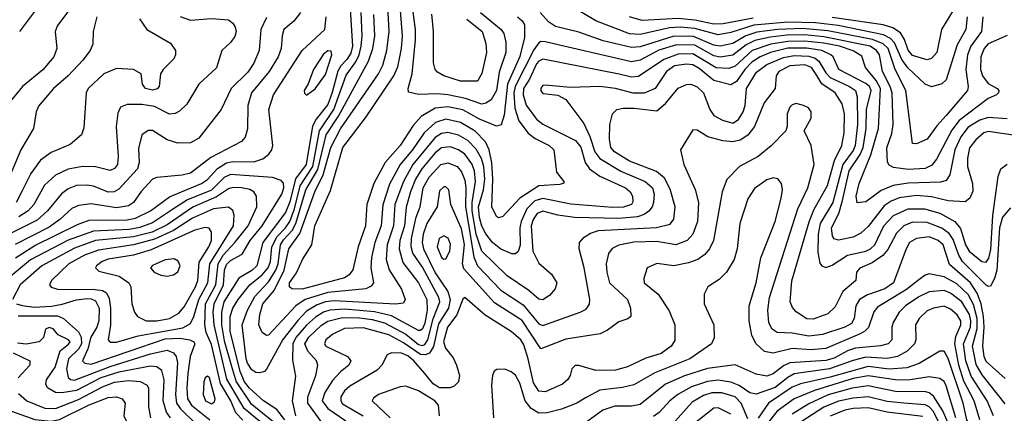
# Model space of a CAD drawing. Extents: x 997028 to 1115134, y 536408 to 618974.
# Tile 212 of 256: x 1028096 to 1032761, y 583187 to 585051. Entities that reach past the tile are written whole.
import ezdxf

# ---------------------------------------------------------------- set-up
doc = ezdxf.new("R2010")
doc.units = 0

msp = doc.modelspace()

# ---------------------------------------------------------------- linework, layer by layer
at = {"layer": '0CON10XD'}
for points in [[(1032775, 584976.7), (1032685, 584936.1), (1032665, 584914.7), (1032649.3, 584875), (1032648.5, 584815), (1032657, 584785), (1032685, 584749.3), (1032727.1, 584725), (1032734.2, 584715), (1032732.5, 584705), (1032723.8, 584695), (1032685, 584678.2), (1032546.2, 584573.8), (1032511.9, 584528.1), (1032439.5, 584390.5), (1032417.4, 584362.6), (1032385, 584346), (1032305, 584340.9), (1032235, 584350.3), (1032215, 584362.7), (1032206.9, 584376.9), (1032204.8, 584444.8), (1032227.4, 584512.6), (1032234.5, 584555), (1032229.1, 584705), (1032220.3, 584735), (1032183.6, 584805), (1032169.2, 584885), (1032154.5, 584905), (1032125, 584924.9), (1031905, 584970.6), (1031815, 584978.7), (1031732.5, 584977.5), (1031651.4, 584968.6), (1031578.3, 584951.7), (1031537.8, 584932.2), (1031475, 584882.3), (1031415, 584873.3), (1031385, 584880), (1031295, 584930.3), (1031207.8, 584932.2), (1031123.6, 584906.4), (1031035, 584859.8), (1030995, 584852.1), (1030585, 584946.2), (1030565, 584947.3), (1030555, 584941.6), (1030531.5, 584908.5), (1030442.7, 584735), (1030436.6, 584705), (1030441.3, 584631.3), (1030461.2, 584571.2), (1030504.3, 584514.3), (1030538, 584488), (1030604.5, 584455), (1030627.1, 584435), (1030638.5, 584328.5), (1030673.8, 584285), (1030673.3, 584276.7), (1030655, 584270.6), (1030555, 584263.9), (1030465, 584205.7), (1030385, 584119.5), (1030365, 584112.5), (1030355, 584118.5), (1030332.5, 584165), (1030337.3, 584295), (1030333.5, 584373.5), (1030320.5, 584435), (1030302.8, 584472.8), (1030253.1, 584523.1), (1030185, 584564.5), (1030115, 584579.1), (1030066.2, 584563.8), (1030012.1, 584515), (1029957.2, 584435), (1029898.2, 584365), (1029848.6, 584271.4), (1029816.2, 584173.8), (1029808.9, 584075), (1029779, 583995), (1029762.3, 583925), (1029758.8, 583875), (1029772.2, 583805), (1029760.9, 583789.1), (1029735.4, 583775.4), (1029555, 583758.6), (1029448.1, 583725), (1029404.9, 583695.1), (1029275, 583556.9), (1029265, 583555.4), (1029245, 583569.5), (1029229.3, 583605), (1029233.4, 583655), (1029248.5, 583705), (1029301.1, 583768.9), (1029348.6, 583865), (1029370.5, 583965), (1029422.5, 584037.5), (1029493.8, 584235), (1029533.8, 584316.2), (1029569.9, 584445), (1029615.9, 584534.1), (1029796, 584795), (1029815.6, 584835), (1029835.5, 584905), (1029845.8, 584995), (1029836.4, 585175)], [(1030455, 585064.5), (1030476.1, 585046.1), (1030486.8, 585026.8), (1030487.1, 584967.1), (1030465, 584877.1), (1030406.5, 584745), (1030391, 584599), (1030376.4, 584553.6), (1030355, 584546.2), (1030275, 584579.5), (1030195, 584624.5), (1030125, 584638.3), (1030065, 584631.4), (1029997.8, 584592.2), (1029960.6, 584549.4), (1029898.9, 584455), (1029827.6, 584375), (1029774.2, 584275.8), (1029741.1, 584175), (1029734.3, 584075), (1029699.1, 583975), (1029673.5, 583866.5), (1029656.8, 583843.2), (1029635, 583827.5), (1029434.2, 583774.2), (1029385, 583776.8), (1029374.7, 583785), (1029374.3, 583805), (1029407.9, 583852.1), (1029435.7, 583915), (1029479.7, 583985), (1029493.9, 584075), (1029567.6, 584242.4), (1029627.3, 584445), (1029734.2, 584585.8), (1029869.2, 584785), (1029887.2, 584827.2), (1029905.4, 584914.6), (1029910.2, 584975), (1029894, 585175)], [(1030279, 585085), (1030377.3, 585005), (1030389, 584985), (1030399.3, 584945), (1030398.8, 584895), (1030367.6, 584802.4), (1030354.3, 584715.7), (1030329.2, 584670.8), (1030305, 584655.2), (1030285, 584651.3), (1030207.8, 584677.8), (1030125, 584695.7), (1030075, 584700.5), (1029985.9, 584695.9), (1029937.5, 584707.5), (1029935.7, 584725), (1029955.2, 584794.8), (1029971.7, 584955), (1029971.1, 585005), (1029953.2, 585135)], [(1032585.2, 585065), (1032578, 585005), (1032537.8, 584932.2), (1032485, 584765.7), (1032465, 584747.5), (1032415, 584732.5), (1032385, 584745.4), (1032303.5, 584823.5), (1032275, 584863), (1032240.8, 584940.8), (1032221.4, 584961.4), (1032188.7, 584978.7), (1031973.4, 585023.4), (1031866.3, 585036.3), (1031735, 585038.9), (1031574.7, 585024.7), (1031465, 584989.9), (1031405, 584978.6), (1031295, 585009.8), (1031225, 585016.3), (1031175, 585011.8), (1031035, 584980.6), (1030985, 584983.5), (1030826.1, 585046.1), (1030700.5, 585120.5)], [(1028462.1, 585065), (1028443.3, 584995), (1028443.1, 584935), (1028430.5, 584905), (1028395, 584858.8), (1028325.2, 584784.8), (1028256.2, 584725), (1028185, 584640.8), (1028174.5, 584615), (1028160.9, 584535), (1028101.2, 584435), (1028017.1, 584235)], [(1028329.2, 585095), (1028275.7, 585024.3), (1028263.3, 584995), (1028271.8, 584915), (1028258.2, 584875), (1028205.9, 584814.1), (1028108.9, 584735), (1028045, 584655.5)], [(1029425.9, 585085), (1029395.2, 585044.8), (1029347.8, 585005), (1029338.6, 584975), (1029334.7, 584915), (1029320.7, 584875), (1029277.3, 584805), (1029194.7, 584705), (1029177.3, 584645), (1029175, 584533.3), (1029164.5, 584495), (1029146.7, 584473.3), (1029001.9, 584398.1), (1028905, 584324.8), (1028865, 584314.8), (1028745, 584302.9), (1028725, 584295.5), (1028672.1, 584237.9), (1028634.4, 584185.6), (1028610.6, 584169.4), (1028555, 584159.7), (1028435, 584178.1), (1028375, 584171.4), (1028343.4, 584156.6), (1028285.8, 584105), (1028235, 584067.6), (1028074, 583986)], [(1028076.7, 583923.3), (1028168, 583982), (1028369.8, 584080.2), (1028425, 584101.4), (1028605, 584103.5), (1028645, 584111.1), (1028715, 584145.2), (1028805, 584212.4), (1028957.6, 584275), (1028985.6, 584294.4), (1029033.1, 584346.9), (1029075, 584373.3), (1029105, 584379), (1029205, 584377.6), (1029247.7, 584392.3), (1029275.7, 584414.3), (1029290, 584435), (1029294.6, 584455), (1029276.5, 584625), (1029298.1, 584695), (1029434.3, 584905.7), (1029542, 585005), (1029548, 585065)], [(1028856.4, 585066.4), (1028905, 585048.7), (1029005, 585056.5), (1029085, 585049.6), (1029105, 585034.5), (1029117.5, 585015), (1029121.3, 584995), (1029115, 584971.4), (1029095, 584943.1), (1029052.9, 584905), (1029027.6, 584822.4), (1028944.8, 584745.2), (1028888.5, 584651.5), (1028852.7, 584617.3), (1028832.6, 584607.4), (1028805, 584604.1), (1028735, 584639.1), (1028675, 584649), (1028605, 584648.6), (1028574.1, 584635.9), (1028561.5, 584608.5), (1028553.6, 584545), (1028562.6, 584402.6), (1028560, 584365), (1028545, 584346.4), (1028525, 584336.2), (1028455, 584354.2), (1028395.3, 584355.3), (1028325, 584343), (1028264.8, 584315.2), (1028212.8, 584267.2), (1028163.5, 584175), (1028136.7, 584145), (1028092.5, 584117.5)], [(1028175, 585102.7), (1028095.6, 584995)], [(1029661, 585101), (1029673.1, 584925), (1029665, 584892.4), (1029645, 584861.9), (1029617.6, 584832.4), (1029603.5, 584806.5), (1029576.9, 584706.9), (1029555, 584650), (1029500.6, 584579.4), (1029483.2, 584546.8), (1029452.4, 584365), (1029402.2, 584297.8), (1029375, 584188.8), (1029355, 584137), (1029247.6, 583995), (1029218.6, 583885), (1029195, 583862.7), (1029133.4, 583826.6), (1029063.2, 583715), (1029051.2, 583665), (1029051.3, 583605), (1029065, 583530), (1029097.5, 583415), (1029120.7, 583335), (1029189, 583235), (1029345, 583107.8)], [(1029351.4, 583155), (1029314.9, 583204.9), (1029251.1, 583245), (1029185, 583305.2), (1029161.7, 583335), (1029139.8, 583385), (1029093.1, 583575), (1029092.4, 583645), (1029105.6, 583684.4), (1029130.4, 583725), (1029186.7, 583795), (1029245, 583842.4), (1029273.6, 583875), (1029283.5, 583905), (1029290.2, 583975), (1029315.2, 584024.8), (1029355.1, 584065), (1029375.3, 584095), (1029397.4, 584155), (1029425.2, 584264.8), (1029484.8, 584355), (1029516.7, 584525), (1029584.7, 584625), (1029642.5, 584787.5), (1029688.3, 584851.7), (1029704.2, 584885), (1029714.4, 584925), (1029717.7, 584975), (1029714.4, 585085)], [(1032775, 584582.2), (1032685, 584587.7), (1032644.5, 584575.5), (1032588.7, 584541.3), (1032555, 584496.9), (1032526.3, 584435), (1032503.2, 584316.8), (1032485, 584289.6), (1032458.7, 584281.3), (1032305, 584276.1), (1032234.9, 584265.1), (1032177.4, 584242.6), (1032105, 584188.2), (1032064, 584184), (1032058.1, 584215), (1032072.9, 584275), (1032129, 584411), (1032148.7, 584481.3), (1032164.2, 584535), (1032174.2, 584725), (1032152.9, 584762.9), (1032102.9, 584825), (1032085, 584877.5), (1032045, 584903.5), (1031980, 584925), (1031905, 584940.2), (1031815, 584948.7), (1031735, 584947.5), (1031655.1, 584934.9), (1031566.9, 584905), (1031485, 584830.3), (1031455, 584820.3), (1031395, 584823.2), (1031285, 584889.1), (1031215, 584887.5), (1031148.3, 584861.7), (1031027.8, 584782.2), (1030995, 584779.2), (1030936.5, 584793.5), (1030575, 584864.8), (1030555, 584855.2), (1030545, 584842.3), (1030511.1, 584768.9), (1030483.2, 584725), (1030481, 584695), (1030495, 584645.5), (1030545, 584579.2), (1030575, 584556.4), (1030728.9, 584478.9), (1030755, 584446.8), (1030774.8, 584374.8), (1030794.9, 584344.9), (1030845, 584309.1), (1030966.2, 584255), (1030988.8, 584235), (1030999.6, 584215), (1031001.1, 584188.9), (1030994.6, 584175.4), (1030956.6, 584163.4), (1030905, 584160.7), (1030707.5, 584177.5), (1030575, 584203.8), (1030537.1, 584192.9), (1030498.7, 584155), (1030471.2, 584095), (1030465.8, 584065), (1030466.4, 583983.6), (1030457.4, 583952.6), (1030445, 583942.7), (1030427.9, 583942.1), (1030375, 583964.2), (1030335.8, 583995), (1030305, 584035.9), (1030285, 584073.3), (1030275, 584113.5), (1030269.9, 584165), (1030293.4, 584245), (1030298.8, 584295), (1030295.3, 584355), (1030283.6, 584393.6), (1030258.3, 584438.3), (1030218.6, 584478.6), (1030175, 584503.5), (1030125, 584516.7), (1030095, 584512.4), (1030065, 584492.3), (1029958.8, 584365), (1029913.8, 584285), (1029873.8, 584175), (1029866.7, 584075), (1029837.5, 583985), (1029831.6, 583915), (1029845.7, 583865.7), (1029905.3, 583775), (1029922.7, 583725), (1029915, 583708.9), (1029876.6, 583703.4), (1029585, 583719.8), (1029545, 583715.1), (1029505, 583700.9), (1029455, 583670.3), (1029413.1, 583626.9), (1029343.1, 583536.9), (1029264.6, 583395.4), (1029255, 583384.2), (1029232.5, 583377.5), (1029215, 583380), (1029195, 583393.2), (1029175, 583423.8), (1029169.2, 583445), (1029149.3, 583605), (1029174.5, 583675), (1029210.1, 583739.9), (1029275, 583809.8), (1029309.9, 583865), (1029319.9, 583895), (1029331.4, 583985), (1029345, 584007.8), (1029387.4, 584052.6), (1029404.3, 584085), (1029451.5, 584245), (1029509.1, 584340.9), (1029548.6, 584505), (1029606.2, 584593.8), (1029748, 584855), (1029768.2, 584915), (1029778.3, 584975), (1029773.5, 585075)], [(1030214.2, 585054.2), (1030286.4, 584995), (1030305, 584938.8), (1030306.8, 584895), (1030285, 584795.8), (1030265, 584760), (1030185, 584759.4), (1030105.2, 584785.2), (1030075, 584802.7), (1030064.5, 584815), (1030056, 584846), (1030057.1, 584995), (1030047.7, 585077.7)], [(1032659.4, 585065), (1032651.9, 584995), (1032601.9, 584925), (1032586.7, 584885), (1032579.1, 584815), (1032589.5, 584735), (1032586.4, 584715), (1032485, 584596.5), (1032441.2, 584548.8), (1032395, 584485.6), (1032345, 584462.5), (1032325, 584463.8), (1032294.8, 584715), (1032243.3, 584815), (1032210.5, 584915), (1032186.6, 584936.6), (1032136.7, 584956.7), (1031925, 584998.3), (1031805, 585008.7), (1031686, 585005), (1031588.1, 584991.9), (1031535.5, 584974.5), (1031475, 584938.5), (1031415, 584926.2), (1031385, 584930.6), (1031287.8, 584972.2), (1031195, 584972.8), (1031035, 584923), (1030995, 584918.7), (1030860.6, 584950.6), (1030745, 584992.3), (1030635, 585018.8), (1030600.6, 585040.6), (1030562.5, 585085)], [(1031571.5, 585058.5), (1031429.1, 585030.9), (1031385, 585029.1), (1031295, 585048.6), (1031215, 585056.7), (1031045, 585048), (1030985, 585064.8)], [(1032516.7, 585093.3), (1032462.4, 585005), (1032440.6, 584895), (1032415, 584866.5), (1032395, 584860.2), (1032325, 584881.7), (1032305, 584906.7), (1032287.2, 584957.2), (1032268.5, 584988.5), (1032232.7, 585012.7), (1032186.2, 585026.2), (1031945, 585061.7)], [(1029265, 585061.1), (1029238.8, 585005), (1029231.2, 584905), (1029205.5, 584844.5), (1029176.9, 584803.1), (1029097.8, 584725), (1029050, 584625), (1028945, 584490), (1028905, 584467.3), (1028845, 584466.8), (1028795, 584482.3), (1028725, 584525.4), (1028705, 584526.2), (1028674.4, 584505), (1028658.7, 584441.3), (1028662.2, 584375), (1028653.9, 584345), (1028565, 584248.1), (1028544.1, 584235.9), (1028515, 584233.7), (1028445, 584263), (1028415, 584266.6), (1028365, 584265.2), (1028325, 584250.5), (1028293.6, 584226.4), (1028227, 584145), (1028178.8, 584101.2), (1028059.1, 584040.9)], [(1028662.9, 585055), (1028698.2, 585005), (1028809.7, 584939.7), (1028833.8, 584905), (1028834.5, 584885), (1028826.5, 584865), (1028775.7, 584815), (1028763.1, 584795), (1028757.1, 584735), (1028746.4, 584723.6), (1028725, 584716.8), (1028691.4, 584725), (1028677.5, 584745), (1028670.8, 584795), (1028634.6, 584814.6), (1028555, 584820), (1028494.5, 584795), (1028420.9, 584725), (1028410.4, 584705), (1028400.5, 584539.5), (1028388.6, 584505), (1028335, 584459.5), (1028245, 584421.3), (1028195, 584385.4), (1028147.9, 584322.1), (1028106.7, 584236.7)], [(1032825, 584500.8), (1032685, 584522.2), (1032663.9, 584515), (1032625, 584481.9), (1032595, 584443.5), (1032586, 584395), (1032586.5, 584355), (1032610, 584275), (1032611.1, 584238.9), (1032597.5, 584205), (1032575, 584188.5), (1032495, 584192.3), (1032415, 584211.4), (1032345, 584218.3), (1032263, 584207), (1032225, 584192.1), (1032191.2, 584168.8), (1032115, 584070.7), (1032080.2, 584039.8), (1032045, 584020.8), (1031975, 584006.2), (1031955, 584013.5), (1031946.9, 584025), (1031941.3, 584065), (1031977.3, 584132.7), (1031993.7, 584195), (1032024.9, 584335), (1032077.9, 584412.1), (1032091.8, 584445), (1032106.3, 584535), (1032108.2, 584625), (1032129.9, 584715), (1032121.3, 584735), (1032105, 584749.4), (1031976.6, 584815), (1031949.4, 584875), (1031939.4, 584885), (1031895.7, 584905.7), (1031825, 584916.9), (1031735, 584915.6), (1031653.7, 584896.3), (1031604.1, 584875.9), (1031565, 584850.6), (1031530.6, 584815), (1031492.1, 584757.9), (1031465, 584742.9), (1031385, 584763), (1031315, 584820), (1031285, 584836.6), (1031255, 584839.7), (1031198.1, 584831.9), (1031160.8, 584805), (1031106.7, 584725), (1031055, 584703), (1031002.3, 584702.3), (1030918, 584725), (1030845, 584733.9), (1030705, 584729.2), (1030585, 584741.4), (1030575, 584740), (1030565, 584726.2), (1030565, 584713.8), (1030575, 584701.4), (1030645, 584692.9), (1030683, 584673), (1030768.8, 584558.8), (1030797.8, 584497.8), (1030820.9, 584425), (1030845, 584393.4), (1030944.1, 584334.1), (1031059.3, 584285), (1031094.2, 584255), (1031102.5, 584225), (1031098.1, 584185), (1031092.6, 584165), (1031076.6, 584143.4), (1031055, 584128.7), (1031022.2, 584117.8), (1030935, 584109.5), (1030725, 584114), (1030645.7, 584125.7), (1030575, 584144.8), (1030547.3, 584132.7), (1030529.2, 584105), (1030519.2, 584075), (1030527.6, 583955), (1030555, 583897.7), (1030615.8, 583845.8), (1030641.2, 583805), (1030633.5, 583776.5), (1030606.7, 583745), (1030575, 583723.9), (1030555, 583726.8), (1030508.7, 583768.7), (1030405, 583837.4), (1030285, 583955.3), (1030259.1, 584035), (1030240.1, 584145), (1030239.8, 584185), (1030255.3, 584285), (1030250.4, 584335), (1030238.6, 584368.6), (1030205, 584413.5), (1030175.1, 584435.1), (1030135, 584448.6), (1030095, 584443.7), (1030065, 584420.2), (1030001.6, 584345), (1029970.5, 584295), (1029947.2, 584235), (1029927.3, 584162.7), (1029919, 584075), (1029896.7, 584005), (1029893.4, 583965), (1029911.5, 583901.5), (1029985, 583804.7), (1030024.5, 583725), (1030026.4, 583675), (1030015, 583612.9), (1030004, 583586), (1029995, 583578.1), (1029985, 583579.4), (1029858, 583648), (1029777, 583667), (1029635, 583679.7), (1029565.3, 583674.7), (1029535.2, 583665.2), (1029497.7, 583642.3), (1029455, 583604.5), (1029404.9, 583545), (1029389.7, 583515), (1029389, 583439), (1029402.4, 583362.4), (1029386, 583245), (1029402.9, 583175)], [(1029455, 584693.8), (1029495, 584723.8), (1029545, 584791.1), (1029574.3, 584884.3), (1029571.2, 584901.2), (1029555, 584903.1), (1029535, 584887.8), (1029487.3, 584815), (1029463.1, 584746.9), (1029444.2, 584715), (1029445, 584702.5), (1029455, 584693.8)], [(1029569.6, 583085), (1029460.7, 583235), (1029461.6, 583265), (1029498.4, 583365), (1029508.2, 583415), (1029502.8, 583435), (1029461.5, 583481.5), (1029447, 583515), (1029465, 583546.6), (1029525, 583603.8), (1029555, 583622.6), (1029625, 583639.9), (1029705, 583639.1), (1029765, 583631.5), (1029825, 583614.7), (1029925, 583561.3), (1029985, 583512.4), (1030005, 583508), (1030015, 583513), (1030029.1, 583535), (1030055.2, 583634.8), (1030087, 583715), (1030082.3, 583735), (1030005, 583879), (1029959.2, 583945), (1029949.9, 583975), (1029951.4, 584015), (1029974.9, 584115), (1029993.2, 584165), (1030008, 584255), (1030035.9, 584305), (1030090.7, 584365), (1030125, 584373.6), (1030168, 584355), (1030189.8, 584329.8), (1030205, 584291.4), (1030209.9, 584255), (1030207.5, 584165), (1030220.3, 584090.3), (1030246.8, 583926.8), (1030265.3, 583885.3), (1030375, 583769.1), (1030481.1, 583701.1), (1030555, 583610.8), (1030575, 583603.2), (1030752, 583665), (1030779.5, 583680.5), (1030796.2, 583703.8), (1030797.1, 583725), (1030769.5, 583875), (1030746.2, 583965), (1030748.5, 583995), (1030769.5, 584020.5), (1030800.2, 584039.8), (1030838.3, 584051.7), (1031113.1, 584066.9), (1031178, 584082), (1031195, 584106.2), (1031201.8, 584165), (1031178.2, 584248.2), (1031150.9, 584300.9), (1031112.6, 584332.6), (1030985, 584381.3), (1030914.1, 584425), (1030895.8, 584445), (1030890, 584485), (1030891.9, 584555), (1030905, 584605.7), (1030924.3, 584625.7), (1030955, 584631.2), (1031007.7, 584632.3), (1031115, 584619.4), (1031155.5, 584654.5), (1031215, 584726.4), (1031255, 584744.5), (1031275, 584746.2), (1031305, 584732.7), (1031335.2, 584705.2), (1031365.6, 584625), (1031385, 584597.5), (1031425, 584574.8), (1031475, 584561.1), (1031501.8, 584578.2), (1031523.7, 584615), (1031532.2, 584645), (1031538.8, 584725), (1031587.2, 584802.8), (1031635, 584838.4), (1031715, 584872.4), (1031765, 584881.7), (1031835, 584878.6), (1031865, 584868.6), (1031882.1, 584855), (1031915, 584799.4), (1031935, 584777.9), (1032027.9, 584735), (1032055.2, 584715), (1032063.8, 584685), (1032064.5, 584555), (1032054, 584455), (1032045, 584431.9), (1031995.2, 584364.8), (1031947.6, 584185), (1031887.9, 584085), (1031879.3, 584035), (1031877.6, 583947.6), (1031887.2, 583897.2), (1031895.8, 583885), (1031915, 583877.9), (1031945, 583888.4), (1032017.7, 583935), (1032105, 583955.2), (1032126.3, 583965), (1032147.9, 583985), (1032189.5, 584075), (1032235, 584123.2), (1032305, 584155.5), (1032383.3, 584155), (1032455, 584133.8), (1032526.3, 584095), (1032552.5, 584062.5), (1032576.8, 583985), (1032594.5, 583954.5), (1032653.8, 583905), (1032675, 583902.2), (1032687.9, 583922.1), (1032697.5, 583962.5), (1032706.4, 584123.6), (1032731.4, 584308.6), (1032744, 584345), (1032773.8, 584366.2)], [(1032789.4, 584160.6), (1032752.2, 584115), (1032737.2, 584065), (1032725.4, 583864.6), (1032715, 583824.4), (1032695, 583789.4), (1032685, 583786.5), (1032675, 583793.8), (1032563.4, 583905), (1032545.1, 583935.1), (1032519.1, 584009.1), (1032498.9, 584038.9), (1032465, 584062.9), (1032395, 584090.6), (1032325, 584091.6), (1032284.9, 584075.1), (1032250.6, 584039.4), (1032208.3, 583961.7), (1032185.4, 583934.6), (1032135, 583898.9), (1032076.2, 583873.8), (1032060.8, 583855), (1032057.5, 583815), (1031996.3, 583763.7), (1031959.7, 583690.3), (1031925, 583658.1), (1031855, 583632.3), (1031825, 583634.2), (1031775, 583666.5), (1031757.7, 583687.7), (1031746.6, 583715), (1031753.6, 583813.6), (1031836.3, 584093.7), (1031858.9, 584151.1), (1031923.2, 584265), (1031955.5, 584384.5), (1031991.1, 584455), (1032001.4, 584515), (1032004.3, 584605), (1031992.1, 584652.1), (1031959.7, 584705), (1031896.6, 584746.6), (1031872.7, 584787.3), (1031847.7, 584825), (1031815, 584836.6), (1031745, 584833.2), (1031693.1, 584805), (1031680.5, 584785), (1031674.7, 584725), (1031623.2, 584656.8), (1031577.5, 584545), (1031545.5, 584504.5), (1031509, 584481), (1031475, 584472.5), (1031427.8, 584477.8), (1031356.5, 584496.5), (1031305, 584528), (1031285, 584530), (1031227.1, 584435), (1031241.8, 584365), (1031296.7, 584246.7), (1031311.6, 584185), (1031306.7, 584095), (1031284.4, 584035.6), (1031258.9, 584005), (1031205, 583983.8), (1031115, 584000.7), (1031005, 583997.1), (1030935, 583982.2), (1030903.2, 583966.8), (1030886, 583944), (1030874.6, 583895), (1030877.1, 583855), (1030890.8, 583805), (1030975.3, 583725), (1030990.4, 583685), (1030991.2, 583645), (1030976.7, 583633.3), (1030935, 583619.6), (1030880.4, 583579.6), (1030846.7, 583563.3), (1030682.6, 583537.4), (1030565, 583491.8), (1030475.7, 583625.7), (1030345, 583709.4), (1030200.8, 583870.8), (1030193.8, 583895), (1030203.7, 583986.3), (1030189.8, 584059.8), (1030138, 584175), (1030129.6, 584245), (1030115, 584259.5), (1030105, 584259.5), (1030085, 584240), (1030073.2, 584165), (1030024.4, 584085.6), (1030007.4, 584035), (1030002.2, 583995), (1030009.7, 583965), (1030065, 583852.7), (1030123.9, 583763.9), (1030136.1, 583725), (1030127.3, 583685), (1030079.9, 583610.1), (1030056.6, 583503.4), (1030037.9, 583472.1), (1030016.5, 583463.5), (1029995, 583465.7), (1029915, 583520.5), (1029845, 583558.1), (1029725, 583592.1), (1029635, 583587.7), (1029578.8, 583561.2), (1029545.9, 583535), (1029540, 583515), (1029546.7, 583505), (1029648.2, 583455), (1029665.4, 583435), (1029654.6, 583415), (1029615, 583382.4), (1029578.6, 583341.4), (1029540.8, 583285), (1029529.6, 583245), (1029555, 583209.3), (1029640.9, 583150.9)], [(1032765, 583350.8), (1032675, 583431.8), (1032665.8, 583455), (1032659.1, 583505), (1032665.3, 583595), (1032662.1, 583645), (1032650.7, 583705), (1032632.3, 583755), (1032599.8, 583805), (1032501.7, 583891.7), (1032471.8, 583985), (1032446.9, 584005), (1032405, 584022.4), (1032345, 584015.2), (1032312.2, 583995), (1032295.9, 583965), (1032236.2, 583805), (1032195, 583775.8), (1032112.3, 583747.7), (1032074.7, 583725), (1032056.6, 583695), (1032050, 583635), (1032037.4, 583612.6), (1032005.5, 583595), (1031900.1, 583559.9), (1031835, 583552.4), (1031755, 583566.7), (1031685, 583569.7), (1031661.1, 583585), (1031645.3, 583615), (1031640.9, 583675), (1031649, 583735), (1031782.8, 584155), (1031829.5, 584255), (1031860.3, 584365), (1031845.5, 584455.5), (1031812.5, 584525), (1031845.5, 584584.5), (1031845.9, 584614.1), (1031833, 584633), (1031810, 584645), (1031775, 584654.4), (1031755, 584647.8), (1031745, 584637.1), (1031732.5, 584605), (1031732.7, 584547.3), (1031726, 584525), (1031656.8, 584453.2), (1031595, 584403.6), (1031505.5, 584355), (1031445.8, 584294.2), (1031423.8, 584236.2), (1031383.2, 584005), (1031363.5, 583965), (1031341.7, 583938.3), (1031308.9, 583915), (1031265, 583899.2), (1031195, 583885.3), (1031114, 583896), (1031068, 583875), (1031052.5, 583825), (1031054.2, 583805), (1031120.1, 583750.1), (1031172.2, 583672.2), (1031199.3, 583605), (1031199.4, 583530.6), (1031181.8, 583505), (1031135, 583470.5), (1031062.3, 583447.7), (1030975, 583406.9), (1030919, 583391), (1030825, 583388.9), (1030745, 583412.5), (1030727.7, 583412.3), (1030712.1, 583397.9), (1030704.3, 583365), (1030693, 583347), (1030666.9, 583325), (1030585, 583288.8), (1030555, 583291.2), (1030530.9, 583330.9), (1030505.1, 583445.1), (1030485, 583510.9), (1030470.5, 583535), (1030425, 583574.1), (1030301.9, 583651.9), (1030205, 583735.6), (1030195, 583726.9), (1030167.4, 583652.6), (1030123, 583595), (1030104, 583525), (1030112.7, 583495), (1030149.2, 583449.2), (1030164.8, 583415), (1030179.4, 583365), (1030174.6, 583335), (1030154.8, 583315.2), (1030135, 583306.8), (1030085, 583307.5), (1030055, 583325.7), (1030015.3, 583375), (1029963.7, 583435), (1029935, 583458.5), (1029905, 583471.4), (1029856.9, 583473.1), (1029836.7, 583463.3), (1029811.5, 583415), (1029788.7, 583391.3), (1029659.2, 583315), (1029635, 583293.3), (1029618, 583265), (1029616.6, 583245), (1029625, 583232), (1029723.5, 583175)], [(1029252.5, 583132.5), (1029159.9, 583209.9), (1029077.9, 583347.9), (1029017.9, 583605), (1029012.7, 583665), (1029017.2, 583705), (1029061.6, 583795), (1029066.9, 583865), (1029075, 583891.1), (1029095, 583911), (1029149.1, 583940.9), (1029187.4, 584005), (1029244.2, 584075), (1029338, 584225), (1029347.6, 584255), (1029346, 584276), (1029335, 584290), (1029293.3, 584303.3), (1029095, 584317.5), (1029065, 584303.2), (1029005, 584244.2), (1028891.6, 584198.4), (1028828.9, 584158.9), (1028725, 584088.9), (1028665, 584066.6), (1028615, 584057.3), (1028445, 584049.8), (1028325, 584006.9), (1028146.7, 583913.3), (1028015.6, 583805)], [(1032765, 583232), (1032655, 583369), (1032627.2, 583417.2), (1032609.7, 583505), (1032631.4, 583588.6), (1032631.9, 583635), (1032615, 583702.3), (1032589.6, 583749.6), (1032535, 583799.7), (1032475, 583832.8), (1032405, 583846.4), (1032385, 583840.8), (1032355, 583818.6), (1032296.8, 583773.2), (1032160.3, 583689.7), (1032143.2, 583666.8), (1032116.7, 583593.3), (1032100.3, 583575), (1032077.8, 583562.2), (1031915, 583493), (1031845, 583487.3), (1031755, 583494.2), (1031665, 583470.9), (1031625, 583479.4), (1031585.3, 583515), (1031565.3, 583555), (1031551.8, 583625), (1031551.8, 583695), (1031584.7, 583805), (1031606.9, 583923.1), (1031674.6, 584095), (1031702.8, 584205), (1031709.6, 584245), (1031705.6, 584275), (1031687.2, 584297.2), (1031665, 584302.2), (1031635, 584292.5), (1031577.9, 584252.1), (1031545, 584202), (1031507.1, 584085), (1031495.6, 583965), (1031481.1, 583915), (1031444.6, 583855.4), (1031409.4, 583820.6), (1031356.2, 583785), (1031338.8, 583751.2), (1031339.4, 583705), (1031384.4, 583605), (1031386.7, 583543.3), (1031373.1, 583515), (1031271.5, 583445), (1031105, 583378.5), (1031005, 583321.9), (1030951.9, 583308.1), (1030845, 583296.6), (1030779.2, 583260.8), (1030735, 583234.1), (1030663.4, 583206.6), (1030595, 583188.1), (1030555, 583187.5), (1030519.1, 583209.1), (1030490.4, 583245), (1030465, 583329.2), (1030445, 583366.7), (1030425, 583383.1), (1030395, 583395.7), (1030355.9, 583394.1), (1030344.2, 583385.8), (1030335.8, 583365), (1030330.7, 583319.3), (1030340.6, 583165)], [(1029153.3, 583153.3), (1029119.3, 583189.3), (1029096.8, 583245), (1029047.7, 583327.7), (1029005, 583512.1), (1028979.5, 583569.5), (1028972.3, 583605), (1028976.7, 583705), (1029024.5, 583795), (1029036.2, 583895), (1029059.6, 583935), (1029115.5, 583995), (1029177.8, 584075), (1029219.8, 584165), (1029217.8, 584215), (1029205.4, 584235), (1029186.2, 584246.2), (1029146.7, 584255), (1029105, 584255.5), (1029085, 584250.2), (1029028.8, 584211.2), (1028916.5, 584163.5), (1028795, 584079.6), (1028724.2, 584045), (1028635, 584022.5), (1028455, 584004.4), (1028355, 583969.5), (1028201.4, 583885), (1028098.1, 583795), (1028061.8, 583725)], [(1028106.7, 584236.7), (1028079.5, 584185)], [(1028555, 583523.9), (1028656.4, 583553.6), (1028868.3, 583591.7), (1028905, 583612.7), (1028921.6, 583645), (1028943.9, 583725), (1028986.9, 583805), (1028996.7, 583895), (1029109.5, 584075), (1029111.9, 584125), (1029105, 584146.9), (1029085, 584162.7), (1029014.4, 584155), (1028915, 584111.5), (1028825, 584052.2), (1028735, 584011.9), (1028635, 583983.8), (1028468.7, 583958.7), (1028402.7, 583935), (1028328.1, 583895), (1028246.2, 583815), (1028237.5, 583795), (1028244.7, 583784.7), (1028274.8, 583774.8), (1028453.5, 583773.5), (1028487.9, 583767.9), (1028506.9, 583756.9), (1028519.8, 583729.8), (1028525.5, 583685), (1028526.4, 583603.6), (1028515.5, 583535), (1028525, 583524), (1028555, 583523.9)], [(1028745, 583624.1), (1028805.6, 583635), (1028849.3, 583660.7), (1028875, 583690.7), (1028929.3, 583785), (1028939.1, 583815), (1028946.8, 583903.2), (1028992.1, 583975), (1029004, 584005), (1029004.1, 584044.1), (1028993.8, 584063.8), (1028975, 584066.5), (1028925, 584054.8), (1028719.1, 583960.9), (1028635, 583935.1), (1028515, 583916.7), (1028486.2, 583905), (1028459.6, 583885), (1028455.5, 583875), (1028470.1, 583860.1), (1028566.7, 583836.7), (1028613.5, 583805), (1028621.9, 583785), (1028627.2, 583705), (1028639.6, 583665), (1028653.3, 583645), (1028695.2, 583625.2), (1028745, 583624.1)], [(1030105, 583916.7), (1030115, 583917.8), (1030134.1, 583955), (1030137.1, 583987.1), (1030126, 584016), (1030105, 584027.1), (1030082.5, 584015), (1030073.1, 583975), (1030095, 583924.4), (1030105, 583916.7)], [(1028795, 583835.4), (1028825, 583842.7), (1028845, 583857.1), (1028855.4, 583885), (1028847.2, 583907.2), (1028828.5, 583918.5), (1028785, 583914.1), (1028725, 583886.2), (1028715.7, 583875), (1028732.5, 583855), (1028765, 583840.9), (1028795, 583835.4)], [(1032709.8, 583175), (1032679.8, 583245), (1032603.1, 583363.1), (1032578.1, 583435), (1032567, 583515), (1032600.3, 583595), (1032602.6, 583625), (1032596, 583655), (1032560.2, 583715), (1032505, 583755.5), (1032475, 583767.5), (1032405, 583762.3), (1032355, 583738.1), (1032292.4, 583695), (1032262.6, 583665), (1032233.4, 583616.6), (1032227.4, 583595), (1032228.4, 583535), (1032210.5, 583515), (1032174.2, 583505.8), (1032055, 583495.4), (1032017.5, 583482.5), (1031955, 583448.3), (1031915, 583436.8), (1031745, 583425.5), (1031715, 583410.7), (1031665, 583372.9), (1031635, 583361.9), (1031585, 583371.6), (1031485, 583415.8), (1031355, 583398.4), (1031245.8, 583364.2), (1031155.1, 583324.9), (1031035, 583229), (1030995, 583220), (1030915, 583221), (1030858.7, 583201.3), (1030765, 583133.8)], [(1028080, 583705), (1028106.9, 583696.9), (1028165, 583689.8), (1028245.9, 583694.1), (1028297.2, 583702.8), (1028365, 583724.8), (1028415, 583730), (1028435, 583729.1), (1028455, 583719.3), (1028471.9, 583685), (1028471.2, 583625), (1028461.7, 583595), (1028432.9, 583547.1), (1028418.8, 583491.2), (1028393.3, 583435), (1028404.5, 583424.5), (1028435, 583419.7), (1028785, 583539), (1028855, 583542.8), (1028902.5, 583535), (1028921.5, 583525), (1028925.4, 583515), (1028904.2, 583455.8), (1028892.1, 583375), (1028887.1, 583305), (1028890.9, 583255), (1028909.1, 583225), (1028997.4, 583155)], [(1032645.5, 583155), (1032618.6, 583245), (1032568.6, 583338.6), (1032545.2, 583415.2), (1032525.5, 583515), (1032530.3, 583549.7), (1032555.2, 583605), (1032554, 583625), (1032537, 583653), (1032505, 583679.8), (1032475, 583693.3), (1032425, 583685.3), (1032395, 583671.6), (1032358, 583635), (1032339.7, 583605), (1032341.6, 583535), (1032335.3, 583515), (1032299.8, 583480.2), (1032254, 583456), (1032205, 583446.7), (1032105, 583451.9), (1032045, 583437.1), (1031932.6, 583397.4), (1031765, 583372.9), (1031735, 583356.4), (1031675, 583308.3), (1031585, 583277.7), (1031555, 583283), (1031505, 583318.1), (1031465, 583334.5), (1031405, 583343), (1031355, 583336.7), (1031278.6, 583311.4), (1031214.4, 583275.6), (1031176.3, 583245), (1031125, 583190), (1031098.4, 583171.6)], [(1028088.3, 583648.3), (1028275, 583648.8), (1028303.4, 583635), (1028375, 583573), (1028387.7, 583547.7), (1028388.1, 583515), (1028375, 583490.9), (1028326.7, 583445), (1028317.2, 583397.2), (1028325, 583356.9), (1028337.2, 583347.2), (1028355, 583343.9), (1028525, 583408), (1028715, 583467.6), (1028795, 583485.9), (1028825, 583473.2), (1028837.2, 583455), (1028843.8, 583425), (1028834.3, 583275), (1028839.1, 583235), (1028857.2, 583207.2), (1028931.2, 583135)], [(1028810.5, 583165), (1028792, 583192), (1028775.2, 583245), (1028780.5, 583345), (1028769.2, 583389.2), (1028745.9, 583405.9), (1028715, 583410), (1028565, 583381.6), (1028481, 583355), (1028365, 583294.4), (1028295, 583283.1), (1028264.8, 583284.8), (1028227.4, 583307.4), (1028219.3, 583325), (1028222.7, 583345), (1028264.5, 583405), (1028287.8, 583482.2), (1028326.7, 583513.3), (1028335.3, 583525), (1028327.3, 583535), (1028278.5, 583558.5), (1028255, 583586.5), (1028235, 583593.3), (1028217.5, 583585), (1028209.2, 583545), (1028188.8, 583525), (1028126, 583514), (1028085, 583519.3)], [(1032835, 582858.5), (1032745, 582904.8), (1032685, 582944.8), (1032664.8, 582965), (1032651.3, 582995), (1032638.3, 583065), (1032583.6, 583155), (1032565.4, 583235), (1032495, 583445.4), (1032475, 583480.4), (1032455, 583480.8), (1032357.5, 583422.5), (1032298.3, 583401.7), (1032215, 583395.4), (1032115, 583408.2), (1031935, 583357.6), (1031795, 583325.9)], [(1028065, 583472.8), (1028144.5, 583435), (1028143.6, 583415), (1028088.5, 583355)], [(1028089.9, 583279.9), (1028129.1, 583245), (1028215, 583210.2), (1028265, 583208.9), (1028375, 583252.2), (1028487.8, 583312.2), (1028545, 583333.6), (1028611.2, 583341.2), (1028667.3, 583337.3), (1028700.3, 583320.3), (1028705.9, 583305), (1028706.6, 583216.6), (1028715.3, 583165)], [(1029005, 583231.9), (1029018.8, 583241.2), (1029021.6, 583255), (1028995.3, 583354.7), (1028985, 583361.9), (1028975, 583354.2), (1028968, 583335), (1028964.7, 583275), (1028976.1, 583245), (1029005, 583231.9)], [(1032531.1, 583165), (1032485, 583316.5), (1032475, 583337.5), (1032455, 583351.8), (1032405, 583358.8), (1032315, 583344.8), (1032256.6, 583343.4), (1032115, 583363.8), (1032045, 583351), (1031861.8, 583295), (1031765.5, 583254.5), (1031685, 583196), (1031635.6, 583134.4)], [(1030085, 583173.8), (1030080.5, 583225), (1030063.1, 583245), (1029985, 583292.2), (1029925, 583314.3), (1029897.8, 583312.2), (1029795.6, 583275), (1029772.1, 583257.9), (1029766.5, 583245), (1029850.6, 583165)], [(1031795, 583325.9), (1031755, 583310.2), (1031643, 583235), (1031595, 583163.7)], [(1032531.2, 583055), (1032469, 583199), (1032425, 583268), (1032405, 583284.1), (1032388.5, 583288.5), (1032245, 583290.5), (1032115, 583316.8), (1032040.5, 583305), (1031926.7, 583273.3), (1031835, 583231.7), (1031755, 583182.2)], [(1028056.5, 583196.5), (1028167, 583157), (1028245, 583148.7), (1028285, 583157.9), (1028425, 583227.4), (1028515, 583261.7), (1028555, 583265.2), (1028581.8, 583255), (1028595.4, 583235), (1028590, 583175), (1028600.3, 583150.3), (1028643.8, 583113.8), (1028742, 583055), (1028762.6, 583032.6), (1028795, 582913.9), (1028810.6, 582890.6), (1028849.2, 582855), (1028866.4, 582826.4), (1028893.5, 582735), (1028896.9, 582693.1)], [(1031545, 583161.1), (1031514, 583234), (1031485, 583263.8), (1031423.1, 583283.1), (1031375, 583284), (1031335, 583270.8), (1031281.3, 583238.7), (1031188.8, 583135)], [(1032480.8, 583080.8), (1032424.6, 583194.6), (1032405, 583216.4), (1032385, 583226), (1032283.9, 583233.9), (1032205, 583242.8), (1032115, 583264.9), (1032045, 583258.7), (1031975, 583244.4), (1031905.1, 583214.9), (1031771.8, 583128.2)], [(1031465, 583182.1), (1031405, 583212.5), (1031385, 583211.3), (1031285.9, 583134.1)], [(1032375, 583170.8), (1032205, 583192.1), (1032115, 583211.9), (1032045, 583209.2), (1032005, 583201.1), (1031935, 583172.3)]]:
    msp.add_lwpolyline(points, dxfattribs=at)

doc.saveas('drawing.dxf')
